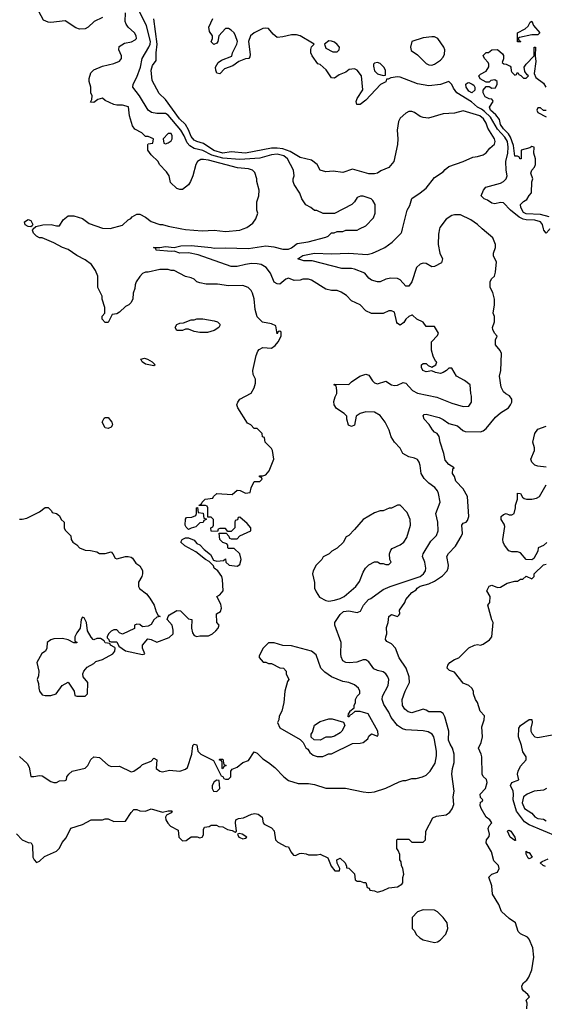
# Model space of a CAD drawing. Header units: inches. Extents: x 2380249 to 2585472, y 382747 to 546448.
# Tile 114 of 256: x 2422432 to 2426096, y 474581 to 481462. Entities that reach past the tile are written whole.
import ezdxf

# ---------------------------------------------------------------- set-up
doc = ezdxf.new("R2010")
doc.units = ezdxf.units.IN
doc.header["$MEASUREMENT"] = 0
doc.layers.add('C4427', color=7, linetype='Continuous')
doc.layers.add('C4428', color=7, linetype='Continuous')

msp = doc.modelspace()

# ---------------------------------------------------------------- linework, layer by layer
at = {"layer": 'C4427', "color": 4}
for points, elevation in [([(2422410, 475771.3), (2422450, 475731.3), (2422491.3, 475711.3), (2422512, 475710), (2422522, 475690), (2422524.7, 475610), (2422532, 475590), (2422550, 475572), (2422570, 475582), (2422606, 475614), (2422689.1, 475650.9), (2422708.9, 475671.1), (2422728.4, 475711.6), (2422756.4, 475743.6), (2422789.1, 475810.9), (2422870, 475838), (2422930, 475871.3), (2423010, 475871.3), (2423030, 475878), (2423050, 475878), (2423090, 475858), (2423170, 475862), (2423210, 475922), (2423230, 475942), (2423250, 475942), (2423272, 475932), (2423310, 475931.3), (2423350, 475946), (2423430, 475924.7), (2423470, 475934), (2423493.4, 475933.4), (2423498, 475930), (2423490, 475918), (2423456.9, 475903.1), (2423450.9, 475889.1), (2423453.4, 475870), (2423466, 475846), (2423485.5, 475825.5), (2423538.8, 475798.8), (2423544, 475750), (2423570, 475724), (2423594.5, 475725.5), (2423630, 475751.3), (2423671.3, 475751.3), (2423690, 475744.7), (2423706, 475750), (2423715.3, 475764.7), (2423716.4, 475803.6), (2423722, 475818), (2423756.4, 475823.6), (2423770, 475834), (2423807.3, 475832.7), (2423823.6, 475823.6), (2423850, 475822), (2423883.5, 475803.5), (2423915.3, 475795.3), (2423936.4, 475783.6), (2423946, 475790), (2423939, 475850), (2423942, 475870), (2423960.9, 475879.1), (2423995.3, 475884.7), (2424050, 475910.4), (2424074.2, 475914.2), (2424098, 475910), (2424126, 475890), (2424132, 475850), (2424139.6, 475839.6), (2424190, 475814), (2424210, 475794), (2424218, 475730), (2424234.4, 475714.4), (2424290, 475684.7), (2424310, 475682), (2424326.4, 475646.4), (2424344, 475624), (2424358, 475622), (2424386, 475634), (2424403.7, 475636.3), (2424433.4, 475633.4), (2424450, 475626.8), (2424490, 475624.7), (2424510, 475624.7), (2424531.1, 475631.1), (2424583.6, 475603.6), (2424606.4, 475546.4), (2424632.7, 475512.7), (2424666, 475514), (2424668, 475530), (2424648.4, 475568.4), (2424648, 475590), (2424670, 475602), (2424704.7, 475570), (2424714, 475546), (2424714, 475534), (2424730, 475532), (2424770, 475494), (2424774, 475450), (2424790, 475442), (2424810, 475442), (2424832.7, 475432.7), (2424850, 475432), (2424858, 475398), (2424872, 475392), (2424878, 475378), (2424910, 475374), (2424930, 475364.7), (2424970, 475376), (2425010, 475396), (2425070, 475402), (2425100.4, 475419.6), (2425108, 475430), (2425108.4, 475468.4), (2425115.3, 475490), (2425108, 475530), (2425098, 475550), (2425096.4, 475576.4), (2425088, 475590), (2425087.3, 475627.3), (2425076.4, 475656.4), (2425066, 475670), (2425066, 475730), (2425070, 475734), (2425150, 475734), (2425170, 475714), (2425250, 475714), (2425266, 475730), (2425268.4, 475791.6), (2425316.4, 475883.6), (2425343.1, 475896.9), (2425410, 475904.7), (2425436.5, 475923.5), (2425452.9, 475947.1), (2425463.1, 475976.9), (2425459.3, 476030), (2425466.6, 476070), (2425449.5, 476190), (2425454.5, 476230), (2425466.6, 476270), (2425466, 476330), (2425455.1, 476370), (2425438, 476398), (2425428, 476428), (2425429.6, 476489.6), (2425400.7, 476590), (2425390, 476612.7), (2425370, 476626), (2425290, 476624.5), (2425270, 476637.2), (2425250, 476642.7), (2425170, 476617.2), (2425144.1, 476624.1), (2425122.5, 476642.5), (2425106, 476670), (2425102.7, 476710), (2425124.5, 476770), (2425154.5, 476830), (2425152.3, 476870), (2425132.3, 476930), (2425083, 477003), (2425056, 477070), (2425030, 477099), (2424996.4, 477116.4), (2424988, 477130), (2424988.4, 477148.4), (2424995.3, 477170), (2424994.6, 477214.6), (2425005.2, 477250), (2425010, 477292), (2425030, 477304.7), (2425070, 477292), (2425080.4, 477299.6), (2425088, 477310), (2425085.6, 477334.4), (2425122, 477390), (2425129.4, 477410.6), (2425170, 477458), (2425202, 477478), (2425209.2, 477490), (2425230, 477503.8), (2425290, 477518.4), (2425330, 477537.1), (2425384.4, 477575.6), (2425417.2, 477610), (2425425.2, 477630), (2425426, 477650), (2425415.1, 477710), (2425427.7, 477732.3), (2425476.9, 477783.1), (2425515.6, 477850), (2425525.1, 477870), (2425520.9, 477930), (2425530, 477942.8), (2425550, 477951), (2425558.9, 477961.1), (2425569.2, 477990), (2425559.3, 478130), (2425530, 478184), (2425478, 478238), (2425468.7, 478270), (2425455.3, 478290), (2425458, 478322), (2425466, 478330), (2425430, 478354), (2425403.6, 478383.6), (2425395.1, 478430), (2425369, 478510), (2425362, 478550), (2425348, 478570), (2425330, 478579), (2425314.5, 478594.5), (2425291.8, 478631.8), (2425258, 478670), (2425250, 478694), (2425258, 478702), (2425270, 478704.7), (2425361.1, 478681.1), (2425390, 478667.3), (2425430, 478638.8), (2425490, 478622.8), (2425526, 478590), (2425543.4, 478583.4), (2425650, 478582), (2425670, 478587.7), (2425690, 478604), (2425755.8, 478684.2), (2425790, 478714), (2425845.2, 478750), (2425860.9, 478770), (2425869.2, 478790), (2425869, 478810), (2425852.1, 478832.1), (2425826.3, 478846.3), (2425810, 478862), (2425794, 478894), (2425784, 478970), (2425793.2, 479010), (2425797.2, 479130), (2425788.7, 479150), (2425755.3, 479190), (2425756.4, 479223.6), (2425768, 479250), (2425748, 479270), (2425736.4, 479296.4), (2425735.3, 479310), (2425748.7, 479350), (2425748.4, 479388.4), (2425738, 479410), (2425749, 479470), (2425748.9, 479508.9), (2425736.4, 479556.4), (2425718, 479590), (2425718, 479630), (2425728, 479650), (2425748, 479670), (2425756.4, 479696.4), (2425762, 479770), (2425742, 479810), (2425742, 479830), (2425755.3, 479870), (2425755.3, 479890), (2425736.5, 479936.5), (2425663.1, 480000)], 64), ([(2422430, 476312), (2422484, 476264), (2422497.3, 476237.3), (2422510, 476174), (2422530, 476172), (2422570, 476181), (2422590, 476178), (2422650, 476138), (2422670, 476132), (2422690, 476132), (2422710, 476142), (2422750, 476144.7), (2422758, 476150), (2422762, 476170), (2422775.3, 476190), (2422798, 476210), (2422890, 476231.3), (2422908.7, 476250), (2422929.1, 476290.9), (2422950, 476311), (2422990, 476306), (2423050, 476251.3), (2423070, 476242), (2423130, 476244.7), (2423210, 476206), (2423230, 476211), (2423276.5, 476243.5), (2423290, 476258), (2423350, 476281), (2423370, 476301), (2423390.8, 476290), (2423386, 476230), (2423410, 476211), (2423430, 476206), (2423478, 476218), (2423550, 476211), (2423590, 476224.7), (2423603.1, 476236.9), (2423635.3, 476330), (2423642, 476390), (2423650, 476398), (2423670, 476394), (2423676, 476350), (2423696, 476330), (2423784.7, 476284.7), (2423838, 476178), (2423850, 476174), (2423858, 476158), (2423870, 476154), (2423890, 476154), (2423906, 476170), (2423906, 476210), (2423916.4, 476223.6), (2423950, 476238), (2423990, 476271), (2424030, 476284.7), (2424070, 476344.7), (2424090, 476336), (2424130, 476296), (2424170, 476271.3), (2424214.8, 476234.8), (2424278, 476170), (2424310, 476146), (2424376.4, 476123.6), (2424450, 476124.7), (2424490, 476118), (2424570, 476092), (2424708.4, 476091.6), (2424830, 476066), (2424870, 476062), (2424910, 476066), (2424989.1, 476090.9), (2425083.1, 476136.9), (2425110, 476144.7), (2425130, 476144.7), (2425170, 476158), (2425200.4, 476159.6), (2425246, 476170), (2425270, 476182), (2425298, 476210), (2425332.9, 476267.1), (2425342, 476318), (2425342.7, 476350), (2425329.4, 476429.4), (2425325.2, 476450), (2425314, 476470), (2425285.6, 476485.6), (2425250, 476493.2), (2425130, 476499), (2425105.6, 476505.6), (2425070, 476528.7), (2425025.4, 476585.4), (2425010, 476622), (2424975.9, 476675.9), (2424962.9, 476710), (2424965.4, 476734.6), (2425005.2, 476810), (2425009.2, 476850), (2425004, 476870), (2424989.4, 476889.4), (2424970, 476904), (2424930, 476912.7), (2424905.8, 476925.8), (2424870, 476974), (2424850, 476989), (2424830, 476989.2), (2424787.7, 476972.3), (2424733.8, 476966.2), (2424709.6, 476969.6), (2424690, 476981.2), (2424678, 477010), (2424675.1, 477030), (2424678, 477110), (2424632.7, 477230), (2424632.7, 477250), (2424670, 477304.7), (2424693.6, 477326.4), (2424730, 477331.3), (2424790, 477318), (2424812.5, 477327.5), (2424833.2, 477370), (2424869, 477410), (2424883.7, 477416.3), (2424970, 477480.7), (2425018.4, 477501.6), (2425229.5, 477570.5), (2425253.2, 477590), (2425265.2, 477610), (2425269.2, 477630), (2425261.2, 477670), (2425245.2, 477710), (2425249.2, 477730), (2425302.5, 477817.5), (2425342, 477858), (2425354, 477890), (2425353.2, 477950), (2425339, 478010), (2425369, 478090), (2425357.2, 478150), (2425349, 478170), (2425332.1, 478192.1), (2425290, 478222), (2425256.5, 478256.5), (2425237.2, 478290), (2425230, 478346), (2425222, 478370), (2425210, 478388), (2425190, 478398), (2425150, 478408), (2425108, 478430), (2425088.4, 478468.4), (2425049, 478510), (2425027.2, 478547.2), (2425012.7, 478592.7), (2424984, 478650), (2424950, 478695.3), (2424910, 478718), (2424850, 478722), (2424810, 478708.7), (2424782, 478690), (2424770, 478628), (2424750, 478618), (2424729.3, 478629.3), (2424718, 478670), (2424718, 478690), (2424698, 478710), (2424645.6, 478745.6), (2424629.4, 478769.4), (2424625.6, 478794.4), (2424634.6, 478825.4), (2424648, 478850), (2424648, 478870), (2424642, 478902), (2424626, 478910), (2424630, 478914), (2424730, 478912), (2424749.1, 478930.9), (2424808, 478970), (2424850, 478984.7), (2424870, 478978), (2424897.3, 478937.3), (2424910, 478924.7), (2424930, 478916), (2424990, 478934.8), (2425030, 478911), (2425050, 478906), (2425070, 478907.3), (2425110, 478926.8), (2425130, 478922.8), (2425176, 478870), (2425210, 478850.7), (2425344.5, 478824.5), (2425450, 478782.8), (2425530, 478758), (2425570, 478762), (2425588, 478790), (2425588, 478830), (2425582, 478850), (2425578, 478910), (2425539.5, 478939.5), (2425484, 478970), (2425450, 479026), (2425430, 479026), (2425414, 479010), (2425390, 478995.3), (2425370, 478989.2), (2425335.3, 478995.3), (2425310, 479008), (2425270, 479002), (2425248.7, 479010), (2425238, 479030), (2425238, 479050), (2425250, 479058), (2425270, 479058), (2425284.7, 479044.7), (2425310, 479034), (2425338, 479050), (2425346, 479070), (2425336.4, 479076.4), (2425319, 479110), (2425308.7, 479151.3), (2425308, 479210), (2425350, 479254), (2425358, 479270), (2425330, 479318), (2425270, 479318), (2425250, 479348), (2425206, 479370), (2425176.4, 479396.4), (2425170, 479398), (2425150, 479388), (2425130, 479368.7), (2425115.5, 479344.5), (2425090, 479326), (2425070, 479338), (2425066.3, 479346.3), (2425050, 479418), (2425030, 479428), (2425010, 479428), (2424970, 479408), (2424890, 479408), (2424850, 479426), (2424810, 479468), (2424750, 479498), (2424713.6, 479533.6), (2424676.5, 479556.5), (2424650, 479568.7), (2424609.1, 479569.1), (2424570, 479579), (2424470, 479642), (2424450, 479648.7), (2424410, 479649), (2424390, 479641.2), (2424350, 479639), (2424310, 479656), (2424290, 479649.2), (2424250, 479614), (2424230, 479615.3), (2424210, 479628), (2424182.7, 479690), (2424152.7, 479730), (2424118, 479750), (2424090, 479756.2), (2424050, 479757), (2424010, 479752), (2423950, 479736.2), (2423910, 479737), (2423678, 479818), (2423610, 479832), (2423549.7, 479829.7), (2423510, 479845.2), (2423490, 479842.7), (2423386, 479850), (2423382, 479862), (2423366, 479870), (2423410, 479870.8), (2423450, 479877.3), (2423510, 479870.6), (2423557.7, 479882.3), (2423630, 479884.4), (2423770.3, 479870.3), (2423790, 479864.9), (2423868.2, 479868.2), (2424030, 479862), (2424150, 479880.5), (2424206.3, 479873.7), (2424270, 479859.1), (2424310, 479859.1), (2424330, 479867.7), (2424370, 479898.8), (2424446, 479910), (2424570, 479942), (2424586, 479950), (2424610, 479972), (2424627.3, 479972.7), (2424650, 479982), (2424690, 479982), (2424710, 479992), (2424790, 479992), (2424806, 480000)], 68), ([(2422430, 477971.3), (2422450, 477971.3), (2422482, 477978), (2422570, 478022), (2422610, 478052), (2422630, 478054), (2422654, 478030), (2422658, 478018), (2422690, 478012), (2422710, 477994), (2422722, 477970), (2422742, 477950), (2422742, 477910), (2422750, 477894), (2422790, 477854), (2422792, 477830), (2422802, 477810), (2422830, 477792), (2422850, 477772), (2422890, 477754), (2422927.3, 477752.7), (2422970, 477742), (2422990, 477732), (2423030, 477732), (2423070, 477742), (2423082, 477730), (2423098, 477698), (2423110, 477694), (2423170, 477711.3), (2423190, 477711.3), (2423210, 477704.7), (2423218.8, 477698.8), (2423243.5, 477663.5), (2423270, 477644.7), (2423290, 477612), (2423290.6, 477589.4), (2423284.7, 477570), (2423261, 477530), (2423261.4, 477501.4), (2423267.7, 477487.7), (2423318, 477450), (2423339.8, 477419.8), (2423371.3, 477370), (2423384.7, 477324.7), (2423398, 477298), (2423412, 477290), (2423390, 477286), (2423370, 477268), (2423350, 477235.3), (2423330, 477224), (2423290, 477218), (2423270, 477235.3), (2423250, 477238), (2423234, 477230), (2423232.7, 477207.3), (2423150, 477168), (2423130, 477178), (2423110, 477198), (2423090, 477198), (2423070, 477188), (2423052, 477170), (2423042, 477150), (2423042, 477142), (2423054, 477130), (2423058, 477118), (2423070, 477114), (2423110, 477114), (2423124.7, 477084.7), (2423170.7, 477050.7), (2423290, 477024.7), (2423306, 477030), (2423289, 477069), (2423289, 477090), (2423326, 477134), (2423350, 477131), (2423390, 477111.3), (2423475.9, 477144.1), (2423504, 477170), (2423504.7, 477195.3), (2423497.2, 477230), (2423462, 477270), (2423468, 477290), (2423478, 477302), (2423530, 477332), (2423554, 477330), (2423610, 477274), (2423634, 477270), (2423631.1, 477208.9), (2423638, 477178), (2423650, 477158), (2423670, 477151.3), (2423690, 477156), (2423750, 477156), (2423778, 477170), (2423802, 477190), (2423818, 477210), (2423826, 477230), (2423808, 477250), (2423806, 477310), (2423834.6, 477325.4), (2423842, 477350), (2423836.5, 477376.5), (2423808.7, 477430), (2423830, 477442), (2423854, 477470), (2423849.2, 477550), (2423844, 477570), (2423815.3, 477610), (2423789.2, 477630), (2423784.7, 477644.7), (2423755.3, 477675.3), (2423730, 477688.7), (2423663.1, 477743.1), (2423584.7, 477784.7), (2423558, 477810), (2423566, 477830), (2423590, 477842), (2423610, 477842), (2423650, 477824.7), (2423670, 477802), (2423691.3, 477791.3), (2423719.8, 477759.8), (2423763.6, 477723.6), (2423784.7, 477684.7), (2423810, 477678), (2423856.4, 477683.6), (2423870, 477694), (2423872, 477670), (2423894, 477650), (2423950, 477642), (2423970, 477654), (2423979, 477690), (2423968.7, 477730), (2423930, 477766), (2423890, 477766), (2423886, 477770), (2423886, 477790), (2423878, 477798), (2423850, 477808), (2423828.7, 477830), (2423826, 477874), (2423874, 477874), (2423892.7, 477852.7), (2423898, 477838), (2423910, 477834), (2423950, 477834), (2423970, 477854), (2424046, 477890), (2424046, 477910), (2424020.4, 477940.4), (2423970, 477986), (2423958, 477982), (2423952.7, 477967.3), (2423938, 477962), (2423934, 477950), (2423934, 477910), (2423910, 477886), (2423886, 477886), (2423870, 477906), (2423830, 477906), (2423818, 477902), (2423814, 477886), (2423768.4, 477888.4), (2423766, 477910), (2423782, 477918), (2423786, 477930), (2423786, 477970), (2423770, 477986), (2423746, 477986), (2423746, 478050), (2423742, 478062), (2423730, 478066), (2423686, 478066), (2423686, 478070), (2423702, 478078), (2423706, 478090), (2423728.4, 478111.6), (2423782, 478118), (2423786, 478130), (2423808.9, 478151.1), (2423915.3, 478144.7), (2423950, 478174), (2423971.6, 478171.6), (2424010, 478154), (2424042, 478158), (2424048, 478190), (2424070, 478234), (2424110, 478234), (2424126, 478250), (2424122, 478262), (2424107.3, 478267.3), (2424106, 478274), (2424130, 478274), (2424150, 478282), (2424175.3, 478310), (2424206, 478390), (2424198, 478450), (2424190, 478466), (2424146, 478510), (2424142, 478542), (2424127.3, 478547.3), (2424126, 478570), (2424090, 478606), (2424070, 478606), (2424046, 478630), (2424023.1, 478643.1), (2423955.3, 478750), (2423949, 478770), (2423955.3, 478790), (2423969.3, 478810.7), (2424048.4, 478851.6), (2424068.7, 478890), (2424078, 478922), (2424079, 478950), (2424063.2, 478983.2), (2424059.3, 479010), (2424084.1, 479115.9), (2424095.1, 479144.9), (2424103.7, 479156.3), (2424130, 479171.3), (2424190, 479167.3), (2424215.5, 479184.5), (2424238, 479210), (2424258, 479250), (2424258, 479278), (2424250, 479286), (2424238, 479282), (2424230, 479266), (2424222, 479322), (2424190, 479335.3), (2424129, 479349), (2424090, 479386), (2424076.4, 479436.4), (2424069, 479510), (2424059, 479550), (2424048.7, 479570), (2424028, 479590), (2423990, 479605.2), (2423890, 479601.2), (2423812.9, 479612.9), (2423734.6, 479614.6), (2423690, 479622), (2423669.1, 479629.1), (2423650, 479648), (2423630, 479658), (2423590, 479668), (2423510, 479708), (2423490, 479708), (2423470, 479715.3), (2423410, 479715.3), (2423330, 479698), (2423310, 479698), (2423290, 479688), (2423270, 479668), (2423244.7, 479630), (2423238, 479610), (2423236.9, 479583.1), (2423224.7, 479550), (2423222, 479510), (2423210, 479486), (2423194, 479470), (2423170, 479458), (2423130, 479418), (2423110, 479406), (2423078, 479402), (2423050, 479346), (2423030, 479346), (2423008, 479370), (2423008, 479390), (2423026, 479410), (2423026, 479450), (2423008.9, 479508.9), (2423008, 479530), (2422978, 479590), (2422978, 479670), (2422962, 479710), (2422934, 479750), (2422890, 479784), (2422830, 479814), (2422770, 479855.3), (2422730, 479868.7), (2422670, 479902), (2422590, 479938), (2422570, 479938), (2422550, 479949), (2422528.7, 479970), (2422522, 479990), (2422523.1, 479996.9), (2422526.6, 480000)], 72), ([(2423564, 480000), (2423590, 479994.8), (2423707.3, 479987.3), (2423790, 479990.8), (2423870, 479980.7), (2423970, 479990.8), (2423993, 480000)], 72), ([(2425365, 480000), (2425358, 479962), (2425354.8, 479890), (2425366.8, 479830), (2425384.7, 479790), (2425378, 479762), (2425330, 479738), (2425310, 479735.3), (2425270, 479757.2), (2425250, 479761.2), (2425230, 479753.2), (2425204, 479730), (2425170.6, 479630), (2425150, 479599), (2425130, 479599), (2425090, 479644), (2425070, 479654), (2425023.5, 479656.5), (2424990, 479649), (2424950, 479629), (2424930, 479628.7), (2424890, 479642), (2424870, 479655.3), (2424842, 479690), (2424770, 479718.7), (2424750, 479723), (2424683.1, 479723.1), (2424475.8, 479775.8), (2424415.9, 479775.9), (2424375.3, 479790), (2424410, 479813), (2424490, 479830.4), (2424610, 479826), (2424730, 479830.4), (2424858.3, 479821.7), (2424895.3, 479830), (2424942, 479850), (2424982, 479870), (2425032.5, 479907.5), (2425095.3, 479970), (2425100.2, 479979.8), (2425105.4, 480000)], 64), ([(2426133.4, 480000), (2426130, 479993.2), (2426110, 479969), (2426092.7, 479990), (2426090.1, 480000)], 56), ([(2426110, 478334), (2426050, 478342), (2426029, 478349), (2426009.1, 478369.1), (2426002, 478390), (2426028, 478450), (2426028, 478470), (2426015.3, 478510), (2426028.9, 478568.9), (2426050, 478601), (2426110, 478621)], 56), ([(2426112.7, 477807.3), (2426091.6, 477788.4), (2426054, 477770), (2426051.6, 477748.4), (2426023.6, 477696.4), (2426010, 477688), (2425970, 477688.7), (2425930, 477735.3), (2425910, 477742), (2425870, 477742), (2425849.4, 477749.4), (2425819, 477790), (2425809.5, 477809.5), (2425806.6, 477830), (2425820.2, 477920.2), (2425816.5, 477936.5), (2425795.3, 477970), (2425795.3, 477990), (2425810, 478004.7), (2425830, 478011.3), (2425850, 478002), (2425870, 478002), (2425886, 478010), (2425895.3, 478050), (2425895.3, 478070), (2425908, 478110), (2425910, 478152), (2425930, 478151.3), (2425944.7, 478124.7), (2425956, 478116), (2425970.9, 478110.9), (2426010, 478110.8), (2426042, 478118), (2426062, 478130), (2426110, 478211.3)], 56), ([(2425974, 474550), (2425976, 474590), (2425969, 474610), (2425992.7, 474632.7), (2425982, 474650), (2425950, 474675.1), (2425940.5, 474690), (2425939.6, 474710), (2425950, 474731), (2425974, 474750), (2425989, 474770), (2426010, 474822), (2426023.6, 474910), (2426016.3, 474976.3), (2425990, 475035.3), (2425979, 475050), (2425930, 475074), (2425914, 475090), (2425895.3, 475150), (2425850, 475181.2), (2425798, 475230), (2425778.6, 475278.6), (2425733.2, 475350), (2425729.2, 475410), (2425709.2, 475470), (2425730, 475491.3), (2425770, 475504.7), (2425782, 475530), (2425775.3, 475550), (2425743.8, 475583.8), (2425726.2, 475646.2), (2425689, 475710), (2425693.2, 475730), (2425710, 475754), (2425712.3, 475770), (2425704.5, 475810), (2425711.9, 475828.1), (2425729, 475850), (2425715.3, 475870), (2425689.3, 475890), (2425654, 475950), (2425649, 475970), (2425650, 475994), (2425662, 475998), (2425666, 476010), (2425650, 476026), (2425649, 476050), (2425685.2, 476090), (2425698, 476130), (2425692, 476152), (2425670, 476174), (2425662, 476190), (2425660.9, 476310), (2425656, 476330), (2425636, 476370), (2425654, 476410), (2425664, 476450), (2425660.2, 476519.8), (2425677.2, 476570), (2425678, 476598), (2425648, 476630), (2425628.7, 476690), (2425615.3, 476710), (2425602, 476750), (2425602, 476770), (2425589, 476790), (2425570, 476809), (2425530, 476825.2), (2425470, 476902), (2425434.6, 476914.6), (2425418, 476930), (2425422, 476950), (2425435.3, 476970), (2425470, 476991.3), (2425498, 477002), (2425570, 477071.3), (2425609.1, 477090.9), (2425630, 477096), (2425650, 477091.3), (2425670, 477098), (2425712.9, 477127.1), (2425728.7, 477150), (2425738, 477250), (2425728.9, 477268.9), (2425702, 477370), (2425715.3, 477390), (2425718, 477430), (2425695.3, 477470), (2425710, 477502), (2425730, 477511), (2425770, 477494.8), (2425790, 477496), (2425836.5, 477523.5), (2425890, 477538), (2425910, 477538), (2425930, 477552), (2425947.3, 477552.7), (2425970, 477572), (2426010, 477554), (2426026, 477570), (2426026, 477590), (2426090, 477652), (2426110, 477658)], 56), ([(2426191.3, 475751.3), (2425990, 475836.2), (2425957.4, 475857.4), (2425902.7, 475930), (2425879, 476010), (2425882, 476050), (2425879, 476070), (2425859, 476110), (2425870, 476131), (2425918, 476150), (2425909.3, 476189.3), (2425912.7, 476210), (2425930, 476246), (2425969.2, 476290), (2425969, 476310), (2425946.3, 476346.3), (2425937.2, 476390), (2425915.3, 476450), (2425919, 476510), (2425929.5, 476530.5), (2425990, 476571), (2426010, 476572), (2426011.3, 476550), (2426001, 476510), (2426001, 476490), (2426010.7, 476470.7), (2426030, 476451.3), (2426050, 476446), (2426150, 476464.7)], 52), ([(2426110.7, 476089.3), (2426090, 476077.2), (2426024.7, 476070), (2425976, 476050), (2425951, 476030), (2425940.7, 475990), (2425958.8, 475950), (2426010, 475916.3), (2426030.4, 475890.4), (2426050, 475880.5), (2426090, 475874.4), (2426110, 475863.8)], 52), ([(2426104.7, 475544.7), (2426088.7, 475550), (2426068, 475570), (2426080.2, 475579.8), (2426122, 475598)], 52)]:
    msp.add_lwpolyline(points, dxfattribs=dict(at, elevation=elevation))
for points, elevation in [([(2423690, 479275.3), (2423650, 479282), (2423610, 479298), (2423590, 479298), (2423570, 479288.7), (2423530, 479288.7), (2423518, 479310), (2423528.9, 479331.1), (2423550, 479342), (2423576.4, 479343.6), (2423630, 479364.7), (2423650, 479364.7), (2423670, 479371), (2423710, 479371), (2423790, 479358), (2423814, 479350), (2423830, 479334), (2423832, 479330), (2423822, 479310), (2423790, 479288.7), (2423743.6, 479276.4)], 72), ([(2423370, 479042), (2423310, 479054), (2423288, 479070), (2423278, 479090), (2423302.7, 479097.3), (2423324.7, 479090), (2423358, 479070), (2423378, 479050)], 72), ([(2423050, 478605.2), (2423028, 478610), (2423008, 478650), (2423022, 478678), (2423030, 478682), (2423050, 478682), (2423076, 478650), (2423081, 478630), (2423070, 478615.3)], 72), ([(2425090, 478068), (2425070, 478068), (2425030, 478048), (2425012.7, 478047.3), (2424971.1, 478028.9), (2424950, 478028.7), (2424910, 478015.3), (2424830, 477968.7), (2424770, 477898), (2424730, 477858), (2424711.6, 477848.4), (2424690.9, 477809.1), (2424650, 477768), (2424611.6, 477748.4), (2424594, 477730), (2424551.6, 477708.4), (2424542, 477690), (2424502, 477650), (2424482, 477610), (2424478, 477590), (2424491.6, 477528.4), (2424492, 477490), (2424503.6, 477463.6), (2424525.4, 477425.4), (2424570, 477402), (2424590, 477398), (2424630, 477405.5), (2424670, 477416.3), (2424697.2, 477430), (2424780.2, 477499.8), (2424804.7, 477535.3), (2424830, 477602), (2424848, 477630), (2424870, 477652), (2424910, 477672), (2424930, 477672), (2424950, 477662), (2424970, 477662), (2424990, 477654), (2425010, 477654), (2425026, 477670), (2425018, 477690), (2425015.3, 477730), (2425024.7, 477755.3), (2425034.6, 477765.4), (2425090, 477791.3), (2425115.3, 477810), (2425136.5, 477843.5), (2425162, 477930), (2425159, 477970), (2425138, 478018)], 72), ([(2423610, 477898), (2423594.6, 477914.6), (2423588.7, 477930), (2423588.9, 477971.1), (2423598, 477982), (2423634.6, 477985.4), (2423662, 477998), (2423666, 478010), (2423666, 478050), (2423674, 478054), (2423678, 478018), (2423712.7, 478012.7), (2423718, 477978), (2423734, 477974), (2423734, 477970), (2423718, 477962), (2423712.7, 477947.3), (2423690, 477946), (2423662, 477918), (2423630, 477908)], 72), ([(2422870, 477286), (2422862, 477270), (2422854, 477210), (2422830, 477178), (2422818, 477150), (2422818, 477118), (2422830.7, 477110.7), (2422830, 477106), (2422810, 477108), (2422770, 477128.7), (2422730, 477137.2), (2422670, 477135.3), (2422650, 477128.7), (2422624.7, 477110), (2422622, 477070), (2422612, 477050), (2422586.4, 477033.6), (2422552, 476970), (2422564.7, 476910), (2422563.6, 476876.4), (2422554, 476850), (2422563.6, 476823.6), (2422564.7, 476790), (2422571.3, 476770), (2422590, 476744.7), (2422610, 476738), (2422650, 476738), (2422686, 476750), (2422728, 476810), (2422770, 476831.3), (2422812, 476770), (2422818, 476738), (2422830, 476734), (2422890, 476734), (2422906, 476750), (2422908, 476830), (2422875.3, 476870), (2422874, 476890), (2422879, 476910), (2422903.2, 476936.8), (2422950, 476962), (2422964, 476976), (2423010, 476991), (2423082, 477030), (2423095.3, 477050), (2423098, 477070), (2423095.3, 477075.3), (2423066, 477090), (2423062, 477102), (2423030, 477106), (2423022, 477122), (2422996.4, 477136.4), (2422970, 477138), (2422950, 477128), (2422946, 477130), (2422930, 477146), (2422906, 477190), (2422898, 477250), (2422882, 477282)], 72), ([(2424210, 477108), (2424170, 477108), (2424132, 477070), (2424103.6, 477016.4), (2424103.6, 477003.6), (2424132.7, 476972.7), (2424150, 476972), (2424170, 476962), (2424190, 476962), (2424250, 476932), (2424274, 476930), (2424294, 476910), (2424294, 476890), (2424312, 476850), (2424303.6, 476836.4), (2424284.7, 476770), (2424278, 476690), (2424262, 476630), (2424245.4, 476594.6), (2424242, 476570), (2424232, 476550), (2424250, 476514), (2424391, 476431), (2424412, 476410), (2424430, 476374), (2424443.6, 476363.6), (2424459.6, 476339.6), (2424482, 476322), (2424510, 476312), (2424550, 476312), (2424570, 476322), (2424588.9, 476331.1), (2424610, 476332), (2424755.3, 476404.7), (2424810, 476406), (2424830, 476410.8), (2424864, 476436), (2424870, 476454), (2424888.4, 476471.6), (2424930, 476454), (2424936.4, 476463.6), (2424934, 476490), (2424866, 476610), (2424810, 476628), (2424772.7, 476627.3), (2424750, 476606), (2424738, 476602), (2424734, 476590), (2424726, 476590), (2424728, 476610), (2424738, 476622), (2424738, 476630), (2424767.3, 476652.7), (2424768, 476670), (2424778, 476690), (2424778, 476710), (2424790, 476734), (2424807.3, 476752.7), (2424808, 476770), (2424798, 476790), (2424770, 476814), (2424730, 476829), (2424690, 476837.2), (2424610, 476869.2), (2424563.2, 476903.2), (2424535.3, 476930), (2424503.1, 477023.1), (2424470, 477048.7), (2424330, 477085.2), (2424269.1, 477089.1)], 72), ([(2424530, 476428), (2424488.4, 476428.4), (2424468.4, 476448.4), (2424468, 476470), (2424476.4, 476483.6), (2424490, 476531.3), (2424530, 476558), (2424590, 476576), (2424615.3, 476575.3), (2424692.7, 476552.7), (2424702, 476530), (2424682, 476490), (2424670, 476478), (2424630, 476455.3), (2424608.4, 476448.4), (2424570, 476448)], 72), ([(2423850, 476226), (2423846, 476230), (2423846, 476270), (2423842, 476282), (2423826, 476290), (2423830, 476294), (2423850, 476294), (2423858, 476258), (2423874, 476250), (2423858, 476242)], 68), ([(2423810, 476148), (2423790, 476135.3), (2423776, 476110), (2423776, 476090), (2423786, 476070), (2423810, 476067.3), (2423828.7, 476090), (2423826, 476146)], 68), ([(2425890, 475726), (2425858, 475750), (2425838, 475790), (2425844, 475796), (2425850, 475798), (2425862, 475790), (2425891.3, 475750), (2425894, 475726)], 52), ([(2423964.7, 475775.3), (2423954, 475770), (2423962, 475750), (2423970, 475746), (2423990, 475738), (2424010, 475742), (2424018, 475750), (2423986, 475770)], 64), ([(2425982, 475642), (2425990, 475642), (2426011.1, 475608.9), (2426010, 475606), (2425990, 475598), (2425983.1, 475603.1), (2425968.7, 475630), (2425968.9, 475651.1)], 52), ([(2425250, 475242), (2425210, 475228), (2425172.7, 475187.3), (2425174, 475110), (2425190, 475094), (2425202, 475070), (2425226.4, 475046.4), (2425250, 475032), (2425330, 475012), (2425350, 475018), (2425368, 475030), (2425408.9, 475071.1), (2425422, 475110), (2425418, 475150), (2425390, 475188), (2425350, 475228), (2425330, 475238)], 64)]:
    msp.add_lwpolyline(points, close=True, dxfattribs=dict(at, elevation=elevation))
at = {"layer": 'C4428', "color": 4}
for points, elevation in [([(2423010, 481477.2), (2422952, 481450), (2422910.8, 481409.2), (2422890, 481398), (2422850, 481395.3), (2422824.7, 481404.7), (2422750, 481453.2), (2422650, 481441.2), (2422630, 481444), (2422598, 481458), (2422548.7, 481550)], 72), ([(2423993, 480000), (2424018, 480010), (2424060.2, 480039.8), (2424082, 480070), (2424095.3, 480110), (2424088.9, 480131.1), (2424088.9, 480188.9), (2424102, 480230), (2424104, 480270), (2424089, 480330), (2424088.7, 480350), (2424073.6, 480393.6), (2424058, 480410), (2424030, 480419.3), (2423952.5, 480427.5), (2423750, 480479.8), (2423714.6, 480485.4), (2423696.4, 480483.6), (2423674, 480470), (2423662.8, 480450), (2423641, 480370), (2423624.7, 480330), (2423610, 480308), (2423570, 480275.3), (2423550, 480275.3), (2423530, 480282), (2423484.7, 480324.7), (2423475.3, 480370), (2423458, 480398), (2423408.9, 480448.9), (2423398, 480470), (2423350, 480518), (2423328, 480550), (2423326, 480590), (2423330, 480594), (2423362, 480598), (2423366, 480630), (2423330, 480646), (2423310, 480646), (2423286, 480670), (2423236.4, 480696.4), (2423220.2, 480720.2), (2423199, 480790), (2423192.1, 480852.1), (2423150, 480864), (2423110, 480864), (2423088.9, 480868.9), (2423030, 480897.2), (2423010, 480914), (2422976.9, 480903.1), (2422950, 480882), (2422926, 480886), (2422935.3, 480904.7), (2422938, 480930), (2422928, 480950), (2422928, 480990), (2422918, 481030), (2422918, 481050), (2422928, 481090), (2422949.3, 481110.7), (2423010, 481136), (2423090, 481154.8), (2423129.1, 481170.9), (2423142, 481190), (2423142, 481210), (2423124, 481250), (2423126, 481274), (2423163.2, 481296.8), (2423212.1, 481307.9), (2423238.6, 481321.4), (2423248.7, 481330), (2423245.2, 481350), (2423232.7, 481370), (2423189.6, 481409.6), (2423176, 481430), (2423169.3, 481450), (2423172, 481510)], 72), ([(2424806, 480000), (2424850, 480022), (2424903.1, 480076.9), (2424915.3, 480110), (2424915.3, 480170), (2424898, 480198), (2424886, 480210), (2424830, 480228.7), (2424811.6, 480228.4), (2424790, 480218), (2424770, 480188), (2424750.9, 480169.1), (2424630, 480108), (2424551.6, 480108.4), (2424507.3, 480127.3), (2424490, 480128), (2424466, 480150), (2424430, 480168), (2424402, 480210), (2424388.7, 480250), (2424349.1, 480309.1), (2424342, 480330), (2424342, 480350), (2424348.9, 480371.1), (2424344, 480410), (2424302, 480490), (2424278, 480510), (2424230, 480523.1), (2424190, 480517.3), (2424110, 480494), (2423970, 480485.4), (2423850, 480494.8), (2423774.1, 480514.1), (2423710, 480546.9), (2423650, 480562.4), (2423619.2, 480579.2), (2423602, 480602), (2423581.7, 480650), (2423558.3, 480690), (2423470, 480794.5), (2423450, 480807), (2423390, 480807), (2423352.3, 480812.3), (2423330, 480829), (2423269.6, 480929.6), (2423222, 480990), (2423224, 481010), (2423250, 481061), (2423274.7, 481130), (2423288.5, 481191.5), (2423334.3, 481270), (2423343.5, 481290), (2423345.7, 481310), (2423317.7, 481417.7), (2423251.5, 481551.5)], 68), ([(2425105.4, 480000), (2425139, 480130), (2425156.5, 480163.5), (2425170, 480212), (2425230, 480251.3), (2425270, 480284.7), (2425330, 480358), (2425390, 480398), (2425404.1, 480415.9), (2425430, 480436), (2425530, 480471), (2425598, 480502), (2425630, 480506), (2425670, 480518), (2425690, 480531.3), (2425715.5, 480564.5), (2425748.9, 480591.1), (2425753.2, 480610), (2425749.2, 480630), (2425702.5, 480702.5), (2425690, 480738.4), (2425670.7, 480770), (2425645.1, 480790), (2425530, 480823.7), (2425470, 480809.2), (2425390, 480802.7), (2425287.1, 480772.9), (2425250, 480777.2), (2425230, 480785.2), (2425190, 480813.2), (2425170, 480819), (2425150, 480819), (2425130, 480809), (2425090, 480773.2), (2425077.3, 480750), (2425067.3, 480690), (2425074, 480630), (2425070.6, 480589.4), (2425046, 480470), (2425010.4, 480429.6), (2424953.7, 480406.3), (2424930, 480388.7), (2424910, 480384), (2424870, 480385.2), (2424756.6, 480416.6), (2424690, 480392.7), (2424622, 480402), (2424570, 480399.3), (2424530, 480409.2), (2424509.2, 480450), (2424470, 480479.5), (2424390, 480498.9), (2424320.3, 480540.3), (2424270, 480559.8), (2424230, 480565), (2424190, 480564.2), (2424010, 480528.7), (2423910, 480537.3), (2423850, 480528.2), (2423787.2, 480547.2), (2423716.5, 480596.5), (2423670, 480609.7), (2423650, 480620.5), (2423630, 480644.5), (2423611.6, 480691.6), (2423588.9, 480728.9), (2423547.1, 480770), (2423450, 480902.9), (2423406.5, 480946.5), (2423357, 481037), (2423349.6, 481110), (2423359.6, 481140.4), (2423384.1, 481175.9), (2423384.2, 481230), (2423391.9, 481290), (2423370, 481468.7)], 64), ([(2426090.1, 480000), (2426082.6, 480030), (2426069.4, 480050), (2426030, 480061.8), (2425970, 480062.9), (2425947.8, 480067.8), (2425921.6, 480081.6), (2425859.6, 480130), (2425810, 480181.3), (2425790, 480185.1), (2425750, 480176), (2425730, 480179.1), (2425699.7, 480199.7), (2425675.3, 480210), (2425655.3, 480230), (2425672.3, 480270), (2425687.7, 480292.3), (2425790, 480319.7), (2425810, 480330.2), (2425829.8, 480350), (2425836.4, 480370), (2425829, 480410), (2425828.1, 480470), (2425841.3, 480530), (2425844.1, 480570), (2425838.3, 480610), (2425820.7, 480640.7), (2425770, 480696.1), (2425720, 480780), (2425679.5, 480819.5), (2425656.9, 480836.9), (2425628.4, 480850), (2425587.8, 480887.8), (2425484.5, 480950), (2425462, 480982), (2425450, 481009), (2425430, 481029), (2425370, 481009.2), (2425290, 480999.3), (2425210, 481012.7), (2425090, 481059.3), (2425070, 481061.2), (2425024.7, 481055.3), (2425006, 481046), (2424994, 481046), (2424990, 481028), (2424951.6, 481008.4), (2424850, 480899), (2424810, 480869), (2424788.9, 480868.9), (2424786, 480870), (2424782, 480890), (2424789, 480910), (2424829.3, 480970.7), (2424819.3, 481070), (2424790, 481109), (2424770, 481119.3), (2424732.9, 481112.9), (2424710, 481096), (2424664.4, 481075.6), (2424630, 481054), (2424610, 481055.3), (2424572, 481112), (2424530, 481148.7), (2424514, 481154), (2424474, 481210), (2424466, 481230), (2424466.3, 481253.7), (2424470, 481272), (2424488, 481290), (2424478, 481298), (2424390, 481349.4), (2424365.2, 481354.8), (2424330, 481356.2), (2424270, 481340.9), (2424230, 481338), (2424201.5, 481361.5), (2424170, 481399), (2424150, 481402.7), (2424130, 481399.5), (2424069, 481371), (2424043, 481350), (2424030.5, 481310), (2424041, 481219), (2424038.8, 481201.2), (2424032, 481190), (2424010, 481189.2), (2423962, 481170), (2423921.4, 481138.6), (2423862, 481118), (2423830, 481084), (2423810, 481089), (2423801.2, 481110), (2423799, 481130), (2423818, 481162), (2423840.9, 481179.1), (2423912.7, 481207.3), (2423919, 481230), (2423949.5, 481290.5), (2423952.3, 481310), (2423939.5, 481350), (2423929.6, 481369.6), (2423910, 481389.3), (2423890, 481401.2), (2423870, 481399), (2423822, 481350), (2423816, 481310), (2423810, 481298), (2423788.7, 481288.7), (2423770, 481306), (2423778, 481330), (2423778, 481350), (2423758, 481378), (2423754, 481410), (2423781.2, 481470)], 56), ([(2426130, 480083.6), (2426070, 480100.5), (2425970, 480105.4), (2425950, 480114), (2425933.2, 480150), (2425929.3, 480170.7), (2425950, 480192), (2425974.6, 480205.4), (2425990, 480234), (2426007.3, 480252.7), (2426008.4, 480328.4), (2426015.3, 480350), (2426002, 480390), (2426008.7, 480410), (2426028.7, 480430), (2426035.3, 480450), (2426035.3, 480490), (2426022, 480530), (2426026, 480570), (2426010, 480575.3), (2425994.8, 480565.2), (2425934, 480550), (2425934, 480490), (2425926, 480490), (2425922, 480502), (2425908, 480508), (2425890, 480508.7), (2425881.7, 480581.7), (2425860.7, 480640.7), (2425845.2, 480665.2), (2425810, 480698), (2425790, 480729.4), (2425784.1, 480764.1), (2425757.6, 480797.6), (2425719.3, 480830), (2425714, 480850), (2425738, 480890), (2425736.4, 480896.4), (2425730, 480906), (2425710, 480908), (2425683.1, 480923.1), (2425668, 480950), (2425668, 480970), (2425690, 480994), (2425710, 480994), (2425730, 480982), (2425754.6, 480985.4), (2425768, 481010), (2425768, 481030), (2425750, 481042), (2425723.6, 481036.4), (2425710, 481026), (2425690, 481026), (2425648.7, 481048.7), (2425638, 481070), (2425650, 481082), (2425690, 481102), (2425708.4, 481131.6), (2425708.7, 481150), (2425703.1, 481163.1), (2425678, 481190), (2425670, 481212), (2425690, 481232), (2425707.3, 481232.7), (2425730, 481252), (2425770, 481254), (2425803.6, 481223.6), (2425811.1, 481211.1), (2425811.3, 481188.7), (2425802, 481162), (2425812.7, 481152.7), (2425830, 481152), (2425856.9, 481136.9), (2425862, 481130), (2425863.6, 481103.6), (2425870, 481094), (2425890, 481074), (2425902, 481078), (2425906, 481090), (2425911.6, 481091.6), (2425918, 481078), (2425932.7, 481072.7), (2425950, 481054), (2425970, 481054), (2425986, 481070), (2425976.4, 481076.4), (2425960.4, 481100.4), (2425955.3, 481130), (2425969.2, 481150.8), (2426026, 481210), (2426026, 481270), (2426034, 481270), (2426031.3, 481208.7), (2426036.3, 481170), (2426025.4, 481085.4), (2426036.8, 481056.8), (2426090, 481018.8), (2426106.8, 480990)], 52), ([(2426110, 480826), (2426090, 480826), (2426070, 480846), (2426050, 480846), (2426044.7, 480830), (2426050, 480814), (2426110, 480782)], 52), ([(2422526.6, 480000), (2422544, 480016), (2422592.7, 480027.3), (2422651.3, 480031.3), (2422690, 480022), (2422710, 480022), (2422736.4, 480063.6), (2422770, 480092), (2422811.1, 480091.1), (2422870, 480071.3), (2422916.9, 480036.9), (2423010, 480004.7), (2423063.6, 480003.6), (2423150, 480024.7), (2423190, 480062), (2423208.4, 480071.6), (2423216.4, 480083.6), (2423250, 480102), (2423270, 480102), (2423310, 480082), (2423351.1, 480051.1), (2423410, 480031.3), (2423430, 480031), (2423470, 480018.8), (2423564, 480000)], 72), ([(2425663.1, 480000), (2425629.3, 480029.3), (2425582, 480062), (2425510, 480097.2), (2425470, 480099), (2425450, 480094), (2425410, 480068.7), (2425366.8, 480010), (2425365, 480000)], 64)]:
    msp.add_lwpolyline(points, dxfattribs=dict(at, elevation=elevation))
for points, elevation in [([(2425910, 481306), (2425908, 481310), (2425908.7, 481370), (2425962.7, 481397.3), (2425982.7, 481417.3), (2425996.4, 481443.6), (2426010, 481452), (2426021.4, 481421.4), (2426064.7, 481370), (2426050, 481355.3), (2426010, 481355.3), (2425922, 481338), (2425914, 481330), (2425918, 481318), (2425932, 481310), (2425930, 481306)], 52), ([(2424590, 481313.2), (2424562, 481290), (2424570, 481262), (2424618, 481238), (2424650, 481236), (2424664, 481250), (2424665.2, 481270), (2424650, 481289), (2424630, 481304), (2424610, 481312.7)], 56), ([(2425310, 481342.4), (2425250, 481334.5), (2425171.3, 481308.7), (2425161, 481270), (2425166.8, 481246.8), (2425210, 481216.3), (2425270, 481156.3), (2425290, 481145.5), (2425310, 481143.8), (2425330, 481150.5), (2425370, 481179.3), (2425390, 481199.1), (2425399.4, 481220.6), (2425401.6, 481250), (2425393.6, 481270), (2425351.3, 481330), (2425330, 481342)], 56), ([(2424930, 481162.7), (2424910, 481157.2), (2424902.8, 481150), (2424902, 481138), (2424910, 481104.7), (2424930, 481082.8), (2424970, 481072), (2424986, 481074), (2424988, 481090), (2424988, 481110), (2424975.3, 481130), (2424950, 481156)], 56), ([(2425590, 480949.4), (2425570, 480962), (2425549.3, 480990), (2425548.9, 481011.1), (2425560.4, 481019.6), (2425570, 481022), (2425591.6, 481011.6), (2425603.6, 481003.6), (2425612, 480990), (2425611.6, 480968.4)], 52), ([(2423490, 480666), (2423470, 480666), (2423434, 480630), (2423438, 480598), (2423450, 480594), (2423470, 480602), (2423490, 480614), (2423498, 480630), (2423498, 480650)], 72), ([(2422510, 480015.3), (2422490, 480017.2), (2422469.1, 480029.1), (2422466, 480050), (2422490, 480064.7), (2422510, 480058), (2422524.7, 480030), (2422519.8, 480020.2)], 72)]:
    msp.add_lwpolyline(points, close=True, dxfattribs=dict(at, elevation=elevation))

doc.saveas('drawing.dxf')
